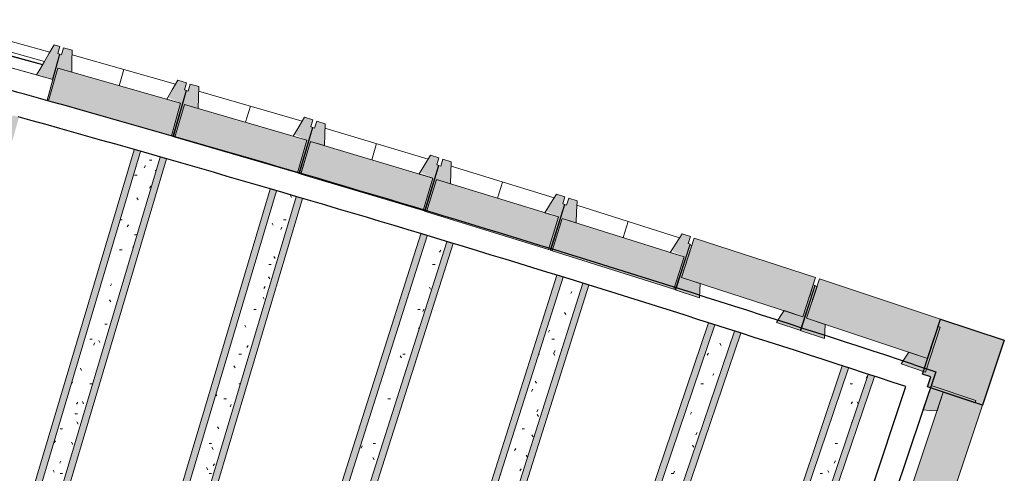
# Model space of a CAD drawing. Header units: centimetres. Extents: x -2631 to 9172, y -3616 to 502.
# Tile 14 of 36: x 1425 to 2097, y -3028 to -2719. Entities that reach past the tile are written whole.
import ezdxf

# ---------------------------------------------------------------- set-up
doc = ezdxf.new("R2010")
doc.units = ezdxf.units.CM
for name, color, linetype, lineweight in [('0-1', 7, 'Continuous', 5), ('MUR', 7, 'Continuous', 25), ('MUR_C', 7, 'Continuous', 25), ('OSSATURE', 7, 'Continuous', 18), ('OSSATURE-2', 7, 'Continuous', 25), ('OSSATURE_C', 7, 'Continuous', 18), ('Z', 7, 'Continuous', 18)]:
    doc.layers.add(name, color=color, linetype=linetype, lineweight=lineweight)
doc.layers.add('HACHURE-1', color=7, linetype='Continuous', lineweight=25, true_color=0x787878)
doc.layers.add('OSSATURE-1', color=7, linetype='Continuous', lineweight=5, true_color=0x787878)
pattern_1 = [(0, (0, 0), (40.64, 10.16), [1.676, -28.804, 1.676, -28.804, -162.56]), (0, (0, 0), (40.64, 10.16), [-60.96, 1.676, -59.284, 1.676, -28.804, -71.12]), (0, (0, 0), (40.64, 10.16), [-152.4, 1.676, -18.644, 1.676, -49.124]), (120, (15.24, 5.08), (-29.118818, 30.115272), [1.676, -28.804, 1.676, -28.804, -162.56]), (120, (15.24, 5.08), (-29.118818, 30.115272), [-60.96, 1.676, -59.284, 1.676, -28.804, -71.12]), (120, (15.24, 5.08), (-29.118818, 30.115272), [-152.4, 1.676, -18.644, 1.676, -49.124]), (240, (20.32, 25.4), (-11.521182, -40.275272), [1.676, -28.804, 1.676, -28.804, -162.56]), (240, (20.32, 25.4), (-11.521182, -40.275272), [-60.96, 1.676, -59.284, 1.676, -28.804, -71.12]), (240, (20.32, 25.4), (-11.521182, -40.275272), [-152.4, 1.676, -18.644, 1.676, -49.124])]

# ---------------------------------------------------------------- blocks, each defined once
blk = doc.blocks.new('B02_ARC_rvt-1-DDDD_AAA_NNNN_CCC_1_50_N0_Isolations pafonds')
at = {"layer": 'MUR_C'}
for p, q in [((2049.8, -2958.37), (1850.01, -3553.2)), ((2034.61, -2953.36), (2049.8, -2958.37)), ((1834.83, -3548.14), (2029.51, -2968.53))]:
    blk.add_line(p, q, dxfattribs=at)
for radius, start, end in [(13605.96, 74.436322, 75.060312), (13605.96, 71.769103, 74.436322), (13589.96, 71.769498, 74.436322)]:
    blk.add_arc((-2221.98, -15876.35), radius, start, end, dxfattribs=at)
blk = doc.blocks.new('20_MUR PREFA_01 - MODULE_01-3123087-DDDD_AAA_NNNN_CCC_1_50_N0_Isolations pafonds')
at = {"layer": 'Z'}
blk.add_line((0, 23.1), (0, 34.62), dxfattribs=at)
blk = doc.blocks.new('20_MUR PREFA_03 - MODULE_03-V14-DDDD_AAA_NNNN_CCC_1_50_N0_Isolations pafonds')
at = {"layer": 'Z'}
for p, q in [((-43.5, 32.17), (-43.5, 25.04)), ((-43.5, 19.17), (-43.5, 32.17)), ((-43.5, 32.17), (38.06, 32.17)), ((-43.5, 25.04), (-43.5, 22.74)), ((36.16, 25.04), (-43.5, 25.04)), ((-43.5, 22.74), (-43.5, 22.35)), ((35.55, 22.74), (-43.5, 22.74)), ((-43.5, 22.35), (-43.5, 14.74)), ((-43.5, 22.35), (35.45, 22.35)), ((45, 14.74), (-45, 14.74)), ((-45, -0.1), (-45, 14.74)), ((-44.63, 14.74), (-43.5, 14.74)), ((-43.5, 14.74), (-43.5, 19.17)), ((-43.5, 14.74), (33.42, 14.74)), ((45, 14.74), (45, -0.1)), ((-45, -0.1), (45, -0.1))]:
    blk.add_line(p, q, dxfattribs=at)
blk = doc.blocks.new('Murs 1 - Murs 1-3189767-DDDD_AAA_NNNN_CCC_1_50_N0_Isolations pafonds')
at = {"layer": 'HACHURE-1'}
blk.add_hatch(color=256, dxfattribs=at).paths.add_polyline_path([(2081.69, -2981.17), (2096.56, -2936.88), (2053.16, -2922.5), (2040.73, -2960.01), (2046.47, -2961.91), (2044.23, -2968.59), (2055.71, -2972.44)])
at = {"layer": 'MUR'}
for p, q in [((2044.3, -2949.24), (2051.48, -2927.55)), ((2044.3, -2949.24), (2048.85, -2935.49)), ((2068.71, -2976.81), (2054.99, -2972.2)), ((2076.65, -2979.48), (2054.99, -2972.2))]:
    blk.add_line(p, q, dxfattribs=at)
at = {"layer": 'MUR_C'}
for p, q in [((2040.73, -2960.01), (2053.16, -2922.5)), ((2053.16, -2922.5), (2096.56, -2936.88)), ((2096.56, -2936.88), (2081.69, -2981.17)), ((2046.47, -2961.91), (2040.73, -2960.01)), ((2044.23, -2968.59), (2046.47, -2961.91)), ((2081.69, -2981.17), (2044.23, -2968.59))]:
    blk.add_line(p, q, dxfattribs=at)
blk = doc.blocks.new('B02_DC_STR_rvt-1-DDDD_AAA_NNNN_CCC_1_50_N0_Isolations pafonds')
at = {"layer": 'OSSATURE'}
h = blk.add_hatch(dxfattribs=at)
h.set_pattern_fill('FP_113', color=256, style=0, pattern_type=2)
h.set_pattern_definition([(68.694, (1946.747, -553.775), (12.8419869, 38.214735), [1.458, -25.051, 1.458, -166.43]), (68.694, (1946.747, -553.775), (12.8419869, 38.214735), [-27.967, -25.051, 1.458, -51.559, -88.362]), (68.694, (1946.747, -553.775), (12.8419869, 38.214735), [-106.035, 1.458, -25.051, 1.458, -60.396]), (68.694, (1946.747, -553.775), (12.8419869, 38.214735), [-134.001, -16.214, 1.458, -42.723]), (163.969, (1951.563, -538.783), (-9.201962, -7.927075), [0.2756, -4.735, 0.2756, -4.735, -26.725]), (163.969, (1951.563, -538.783), (-9.201962, -7.927075), [-10.022, 0.2756, -9.746, 0.2756, -4.735, -11.692]), (163.969, (1951.563, -538.783), (-9.201962, -7.927075), [-25.054, 0.2756, -3.065, 0.2756, -8.076]), (259.538, (1953.169, -524.096), (-3.6402245, -30.2875088), [1.459, -25.063, 1.459, -166.511]), (259.538, (1953.169, -524.096), (-3.6402245, -30.2875088), [-27.98, -25.063, 1.459, -51.584, -88.405]), (259.538, (1953.169, -524.096), (-3.6402245, -30.2875088), [-106.086, 1.459, -25.063, 1.459, -60.425]), (259.538, (1953.169, -524.096), (-3.6402245, -30.2875088), [-134.066, -16.222, 1.459, -42.744])])
h.paths.add_polyline_path([(1258.08, -3371.62), (1424.98, -2784.88), (1420.65, -2783.68), (1253.74, -3370.42), (1255.25, -3370.84)])
h.paths.add_polyline_path([(1429.36, -2769.49), (1429.37, -2769.45), (1429.27, -2769.46)])
h = blk.add_hatch(dxfattribs=at)
h.set_pattern_fill('FP_115', color=256, style=0, pattern_type=2)
h.set_pattern_definition([(68.215, (2063.955, -615.552), (13.2630907, 38.3021637), [1.474, -25.328, 1.474, -168.275]), (68.215, (2063.955, -615.552), (13.2630907, 38.3021637), [-28.277, -25.328, 1.474, -52.131, -89.342]), (68.215, (2063.955, -615.552), (13.2630907, 38.3021637), [-107.21, 1.474, -25.328, 1.474, -61.065]), (68.215, (2063.955, -615.552), (13.2630907, 38.3021637), [-135.487, -16.394, 1.474, -43.197]), (170.265, (2068.928, -600.549), (-9.50305, -8.60604), [0.27754, -4.769, 0.27754, -31.681]), (170.265, (2068.928, -600.549), (-9.50305, -8.60604), [-5.324, -4.769, 0.27754, -9.815, -16.82]), (170.265, (2068.928, -600.549), (-9.50305, -8.60604), [-20.185, 0.27754, -4.769, 0.27754, -11.497]), (170.265, (2068.928, -600.549), (-9.50305, -8.60604), [-25.508, -3.087, 0.27754, -8.133]), (259.065, (2070.586, -586.165), (-3.7596477, -29.697021), [1.442, -24.776, 1.442, -164.604]), (259.065, (2070.586, -586.165), (-3.7596477, -29.697021), [-27.66, -24.776, 1.442, -50.993, -87.392]), (259.065, (2070.586, -586.165), (-3.7596477, -29.697021), [-104.871, 1.442, -24.776, 1.442, -59.733]), (259.065, (2070.586, -586.165), (-3.7596477, -29.697021), [-132.531, -16.037, 1.442, -42.254])])
h.paths.add_polyline_path([(1351.16, -3398.13), (1525.55, -2813.39), (1521.22, -2812.16), (1346.83, -3396.89)])
h.paths.add_polyline_path([(1529.78, -2797.96), (1529.76, -2797.85), (1528.81, -2797.62), (1528.82, -2797.69), (1529.76, -2797.95)])
h = blk.add_hatch(dxfattribs=at)
h.set_pattern_fill('FP_114', color=256, style=0, pattern_type=2)
h.set_pattern_definition([(68.215, (2140.164, -638.281), (13.2630907, 38.3021637), [1.474, -25.328, 1.474, -168.275]), (68.215, (2140.164, -638.281), (13.2630907, 38.3021637), [-28.277, -25.328, 1.474, -52.131, -89.342]), (68.215, (2140.164, -638.281), (13.2630907, 38.3021637), [-107.21, 1.474, -25.328, 1.474, -61.065]), (68.215, (2140.164, -638.281), (13.2630907, 38.3021637), [-135.487, -16.394, 1.474, -43.197]), (170.265, (2145.137, -623.278), (-9.50305, -8.60604), [0.27754, -4.769, 0.27754, -31.681]), (170.265, (2145.137, -623.278), (-9.50305, -8.60604), [-5.324, -4.769, 0.27754, -9.815, -16.82]), (170.265, (2145.137, -623.278), (-9.50305, -8.60604), [-20.185, 0.27754, -4.769, 0.27754, -11.497]), (170.265, (2145.137, -623.278), (-9.50305, -8.60604), [-25.508, -3.087, 0.27754, -8.133]), (259.065, (2146.795, -608.893), (-3.7596477, -29.697021), [1.442, -24.776, 1.442, -164.604]), (259.065, (2146.795, -608.893), (-3.7596477, -29.697021), [-27.66, -24.776, 1.442, -50.993, -87.392]), (259.065, (2146.795, -608.893), (-3.7596477, -29.697021), [-104.871, 1.442, -24.776, 1.442, -59.733]), (259.065, (2146.795, -608.893), (-3.7596477, -29.697021), [-132.531, -16.037, 1.442, -42.254])])
h.paths.add_polyline_path([(1333.37, -3393.04), (1507.75, -2808.34), (1503.42, -2807.12), (1329.05, -3391.8)])
h = blk.add_hatch(dxfattribs=at)
h.set_pattern_fill('FP_46', color=256, style=0, pattern_type=2)
h.set_pattern_definition(pattern_1)
h.paths.add_polyline_path([(1346.83, -3396.89), (1521.22, -2812.16), (1507.75, -2808.34), (1333.37, -3393.04), (1336.03, -3393.8)])
h = blk.add_hatch(dxfattribs=at)
h.set_pattern_fill('FP_116', color=256, style=0, pattern_type=2)
h.set_pattern_definition([(68.195, (2230.979, -666.66), (13.2798029, 38.3058878), [1.475, -25.339, 1.475, -25.339, -143.009]), (68.195, (2230.979, -666.66), (13.2798029, 38.3058878), [-53.628, 1.475, -52.154, 1.475, -25.339, -62.567]), (68.195, (2230.979, -666.66), (13.2798029, 38.3058878), [-134.071, 1.475, -16.401, 1.475, -43.216]), (170.517, (2235.959, -651.656), (-9.515406, -8.633267), [0.2777, -4.771, 0.2777, -4.771, -26.929]), (170.517, (2235.959, -651.656), (-9.515406, -8.633267), [-10.098, 0.2777, -9.821, 0.2777, -4.771, -11.781]), (170.517, (2235.959, -651.656), (-9.515406, -8.633267), [-25.246, 0.2777, -3.088, 0.2777, -8.138]), (259.045, (2237.619, -637.284), (-3.764471, -29.6723342), [1.441, -24.764, 1.441, -164.525]), (259.045, (2237.619, -637.284), (-3.764471, -29.6723342), [-27.646, -24.764, 1.441, -50.969, -87.351]), (259.045, (2237.619, -637.284), (-3.764471, -29.6723342), [-104.821, 1.441, -24.764, 1.441, -59.704]), (259.045, (2237.619, -637.284), (-3.764471, -29.6723342), [-132.467, -16.029, 1.441, -42.234])])
h.paths.add_polyline_path([(1425.8, -3419.92), (1600.52, -2835.2), (1596.21, -2833.93), (1421.48, -3418.64)])
h = blk.add_hatch(dxfattribs=at)
h.set_pattern_fill('FP_8', color=256, style=0, pattern_type=2)
h.set_pattern_definition(pattern_1)
h.paths.add_polyline_path([(1439.22, -3423.9), (1613.96, -2839.14), (1600.52, -2835.2), (1425.8, -3419.92), (1429.27, -3420.95)])
h = blk.add_hatch(dxfattribs=at)
h.set_pattern_fill('FP_117', color=256, style=0, pattern_type=2)
h.set_pattern_definition([(68.195, (2154.782, -643.89), (13.2798029, 38.3058878), [1.475, -25.339, 1.475, -25.339, -143.009]), (68.195, (2154.782, -643.89), (13.2798029, 38.3058878), [-53.628, 1.475, -52.154, 1.475, -25.339, -62.567]), (68.195, (2154.782, -643.89), (13.2798029, 38.3058878), [-134.071, 1.475, -16.401, 1.475, -43.216]), (170.517, (2159.762, -628.887), (-9.515406, -8.633267), [0.2777, -4.771, 0.2777, -4.771, -26.929]), (170.517, (2159.762, -628.887), (-9.515406, -8.633267), [-10.098, 0.2777, -9.821, 0.2777, -4.771, -11.781]), (170.517, (2159.762, -628.887), (-9.515406, -8.633267), [-25.246, 0.2777, -3.088, 0.2777, -8.138]), (259.045, (2161.422, -614.515), (-3.764471, -29.6723342), [1.441, -24.764, 1.441, -164.525]), (259.045, (2161.422, -614.515), (-3.764471, -29.6723342), [-27.646, -24.764, 1.441, -50.969, -87.351]), (259.045, (2161.422, -614.515), (-3.764471, -29.6723342), [-104.821, 1.441, -24.764, 1.441, -59.704]), (259.045, (2161.422, -614.515), (-3.764471, -29.6723342), [-132.467, -16.029, 1.441, -42.234])])
h.paths.add_polyline_path([(1443.53, -3425.18), (1618.27, -2840.41), (1613.96, -2839.14), (1439.22, -3423.9)])
h = blk.add_hatch(dxfattribs=at)
h.set_pattern_fill('FP_118', color=256, style=0, pattern_type=2)
h.set_pattern_definition([(67.495, (2354.815, -749.26), (13.8699508, 38.370114), [1.495, -25.682, 1.495, -25.682, -144.942]), (67.495, (2354.815, -749.26), (13.8699508, 38.370114), [-54.353, 1.495, -52.858, 1.495, -25.682, -63.412]), (67.495, (2354.815, -749.26), (13.8699508, 38.370114), [-135.883, 1.495, -16.623, 1.495, -43.8]), (178.217, (2360.016, -734.259), (-9.937755, -9.479384), [0.2862, -4.917, 0.2862, -4.917, -27.753]), (178.217, (2360.016, -734.259), (-9.937755, -9.479384), [-10.407, 0.2862, -10.121, 0.2862, -4.917, -12.142]), (178.217, (2360.016, -734.259), (-9.937755, -9.479384), [-26.018, 0.2862, -3.183, 0.2862, -8.387]), (258.369, (2361.75, -720.286), (-3.9324882, -28.8914269), [1.419, -24.38, 1.419, -161.972]), (258.369, (2361.75, -720.286), (-3.9324882, -28.8914269), [-27.217, -24.38, 1.419, -50.178, -85.995]), (258.369, (2361.75, -720.286), (-3.9324882, -28.8914269), [-103.194, 1.419, -24.38, 1.419, -58.778]), (258.369, (2361.75, -720.286), (-3.9324882, -28.8914269), [-130.412, -15.78, 1.419, -41.579])])
h.paths.add_polyline_path([(1518.09, -3447.5), (1703.2, -2865.71), (1698.89, -2864.4), (1513.78, -3446.18)])
h = blk.add_hatch(dxfattribs=at)
h.set_pattern_fill('FP_3', color=256, style=0, pattern_type=2)
h.set_pattern_definition(pattern_1)
h.paths.add_polyline_path([(1531.47, -3451.61), (1716.6, -2869.78), (1703.2, -2865.71), (1518.09, -3447.5)])
h = blk.add_hatch(dxfattribs=at)
h.set_pattern_fill('FP_119', color=256, style=0, pattern_type=2)
h.set_pattern_definition([(67.495, (2279.033, -725.147), (13.8699508, 38.370114), [1.495, -25.682, 1.495, -170.624]), (67.495, (2279.033, -725.147), (13.8699508, 38.370114), [-28.671, -25.682, 1.495, -52.858, -90.589]), (67.495, (2279.033, -725.147), (13.8699508, 38.370114), [-108.706, 1.495, -25.682, 1.495, -61.917]), (67.495, (2279.033, -725.147), (13.8699508, 38.370114), [-137.378, -16.623, 1.495, -43.8]), (178.217, (2284.234, -710.146), (-9.937755, -9.479384), [0.2862, -4.917, 0.2862, -4.917, -27.753]), (178.217, (2284.234, -710.146), (-9.937755, -9.479384), [-10.407, 0.2862, -10.121, 0.2862, -4.917, -12.142]), (178.217, (2284.234, -710.146), (-9.937755, -9.479384), [-26.018, 0.2862, -3.183, 0.2862, -8.387]), (258.369, (2285.968, -696.174), (-3.9324882, -28.8914269), [1.419, -24.38, 1.419, -161.972]), (258.369, (2285.968, -696.174), (-3.9324882, -28.8914269), [-27.217, -24.38, 1.419, -50.178, -85.995]), (258.369, (2285.968, -696.174), (-3.9324882, -28.8914269), [-103.194, 1.419, -24.38, 1.419, -58.778]), (258.369, (2285.968, -696.174), (-3.9324882, -28.8914269), [-130.412, -15.78, 1.419, -41.579])])
h.paths.add_polyline_path([(1535.77, -3452.93), (1720.9, -2871.09), (1716.6, -2869.78), (1531.47, -3451.61)])
h = blk.add_hatch(dxfattribs=at)
h.set_pattern_fill('FP_120', color=256, style=0, pattern_type=2)
h.set_pattern_definition([(67.524, (2443.641, -775.59), (13.8457811, 38.3682711), [1.494, -25.669, 1.494, -25.669, -144.868]), (67.524, (2443.641, -775.59), (13.8457811, 38.3682711), [-54.326, 1.494, -52.832, 1.494, -25.669, -63.38]), (67.524, (2443.641, -775.59), (13.8457811, 38.3682711), [-135.814, 1.494, -16.615, 1.494, -43.777]), (177.929, (2448.833, -760.588), (-9.920862, -9.44665), [0.28575, -4.91, 0.28575, -32.619]), (177.929, (2448.833, -760.588), (-9.920862, -9.44665), [-5.481, -4.91, 0.28575, -10.105, -17.318]), (177.929, (2448.833, -760.588), (-9.920862, -9.44665), [-20.782, 0.28575, -4.91, 0.28575, -11.837]), (177.929, (2448.833, -760.588), (-9.920862, -9.44665), [-26.263, -3.178, 0.28575, -8.373]), (258.397, (2450.564, -746.6), (-3.925181, -28.9215514), [1.42, -24.395, 1.42, -24.395, -137.678]), (258.397, (2450.564, -746.6), (-3.925181, -28.9215514), [-51.629, 1.42, -50.21, 1.42, -24.395, -60.234]), (258.397, (2450.564, -746.6), (-3.925181, -28.9215514), [-129.074, 1.42, -15.79, 1.42, -41.605])])
h.paths.add_polyline_path([(1611.04, -3476.03), (1795.8, -2893.91), (1791.51, -2892.57), (1606.74, -3474.71)])
h = blk.add_hatch(dxfattribs=at)
h.set_pattern_fill('FP_46', color=256, style=0, pattern_type=2)
h.set_pattern_definition(pattern_1)
h.paths.add_polyline_path([(1624.39, -3480.25), (1809.16, -2898.11), (1795.8, -2893.91), (1611.04, -3476.03), (1611.77, -3476.25), (1619.18, -3478.6)])
h = blk.add_hatch(dxfattribs=at)
h.set_pattern_fill('FP_121', color=256, style=0, pattern_type=2)
h.set_pattern_definition([(67.524, (2367.842, -751.531), (13.8457811, 38.3682711), [1.494, -25.669, 1.494, -25.669, -144.868]), (67.524, (2367.842, -751.531), (13.8457811, 38.3682711), [-54.326, 1.494, -52.832, 1.494, -25.669, -63.38]), (67.524, (2367.842, -751.531), (13.8457811, 38.3682711), [-135.814, 1.494, -16.615, 1.494, -43.777]), (177.929, (2373.034, -736.53), (-9.920862, -9.44665), [0.28575, -4.91, 0.28575, -4.91, -27.71]), (177.929, (2373.034, -736.53), (-9.920862, -9.44665), [-10.391, 0.28575, -10.105, 0.28575, -4.91, -12.123]), (177.929, (2373.034, -736.53), (-9.920862, -9.44665), [-25.978, 0.28575, -3.178, 0.28575, -8.373]), (258.397, (2374.764, -722.542), (-3.925181, -28.9215514), [1.42, -24.395, 1.42, -24.395, -137.678]), (258.397, (2374.764, -722.542), (-3.925181, -28.9215514), [-51.629, 1.42, -50.21, 1.42, -24.395, -60.234]), (258.397, (2374.764, -722.542), (-3.925181, -28.9215514), [-129.074, 1.42, -15.79, 1.42, -41.605])])
h.paths.add_polyline_path([(1628.68, -3481.61), (1813.45, -2899.46), (1809.16, -2898.11), (1624.39, -3480.25)])
h = blk.add_hatch(dxfattribs=at)
h.set_pattern_fill('FP_122', color=256, style=0, pattern_type=2)
h.set_pattern_definition([(66.679, (2568.279, -873.055), (14.5291417, 38.3753906), [1.514, -26.012, 1.514, -26.012, -146.806]), (66.679, (2568.279, -873.055), (14.5291417, 38.3753906), [-55.052, 1.514, -53.538, 1.514, -26.012, -64.228]), (66.679, (2568.279, -873.055), (14.5291417, 38.3753906), [-137.631, 1.514, -16.837, 1.514, -44.363]), (185.249, (2573.727, -858.081), (-10.410315, -10.300575), [0.30093, -5.17, 0.30093, -34.351]), (185.249, (2573.727, -858.081), (-10.410315, -10.300575), [-5.772, -5.17, 0.30093, -10.642, -18.238]), (185.249, (2573.727, -858.081), (-10.410315, -10.300575), [-21.886, 0.30093, -5.17, 0.30093, -12.466]), (185.249, (2573.727, -858.081), (-10.410315, -10.300575), [-27.658, -3.347, 0.30093, -8.818]), (257.598, (2575.543, -844.524), (-4.1186674, -28.0745622), [1.395, -23.974, 1.395, -159.274]), (257.598, (2575.543, -844.524), (-4.1186674, -28.0745622), [-26.764, -23.974, 1.395, -49.343, -84.563]), (257.598, (2575.543, -844.524), (-4.1186674, -28.0745622), [-101.476, 1.395, -23.974, 1.395, -57.799]), (257.598, (2575.543, -844.524), (-4.1186674, -28.0745622), [-128.24, -15.517, 1.395, -40.886])])
h.paths.add_polyline_path([(1702.59, -3505.06), (1899.29, -2926.41), (1895, -2925.06), (1698.3, -3503.7)])
h = blk.add_hatch(dxfattribs=at)
h.set_pattern_fill('FP_46', color=256, style=0, pattern_type=2)
h.set_pattern_definition(pattern_1)
h.paths.add_polyline_path([(1715.94, -3509.29), (1912.64, -2930.63), (1909.17, -2929.51), (1899.29, -2926.41), (1702.59, -3505.06), (1714.02, -3508.68)])
h = blk.add_hatch(dxfattribs=at)
h.set_pattern_fill('FP_123', color=256, style=0, pattern_type=2)
h.set_pattern_definition([(66.679, (2492.984, -847.46), (14.5291417, 38.3753906), [1.514, -26.012, 1.514, -26.012, -146.806]), (66.679, (2492.984, -847.46), (14.5291417, 38.3753906), [-55.052, 1.514, -53.538, 1.514, -26.012, -64.228]), (66.679, (2492.984, -847.46), (14.5291417, 38.3753906), [-137.631, 1.514, -16.837, 1.514, -44.363]), (185.249, (2498.433, -832.485), (-10.410315, -10.300575), [0.30093, -5.17, 0.30093, -34.351]), (185.249, (2498.433, -832.485), (-10.410315, -10.300575), [-5.772, -5.17, 0.30093, -10.642, -18.238]), (185.249, (2498.433, -832.485), (-10.410315, -10.300575), [-21.886, 0.30093, -5.17, 0.30093, -12.466]), (185.249, (2498.433, -832.485), (-10.410315, -10.300575), [-27.658, -3.347, 0.30093, -8.818]), (257.598, (2500.249, -818.928), (-4.1186674, -28.0745622), [1.395, -23.974, 1.395, -159.274]), (257.598, (2500.249, -818.928), (-4.1186674, -28.0745622), [-26.764, -23.974, 1.395, -49.343, -84.563]), (257.598, (2500.249, -818.928), (-4.1186674, -28.0745622), [-101.476, 1.395, -23.974, 1.395, -57.799]), (257.598, (2500.249, -818.928), (-4.1186674, -28.0745622), [-128.24, -15.517, 1.395, -40.886])])
h.paths.add_polyline_path([(1720.23, -3510.65), (1916.92, -2932.02), (1912.64, -2930.63), (1715.94, -3509.29), (1718.57, -3510.12)])
h = blk.add_hatch(dxfattribs=at)
h.set_pattern_fill('FP_124', color=256, style=0, pattern_type=2)
h.set_pattern_definition([(66.745, (2654.792, -897.89), (14.477296, 38.3768775), [1.513, -25.988, 1.513, -25.988, -146.669]), (66.745, (2654.792, -897.89), (14.477296, 38.3768775), [-55.001, 1.513, -53.488, 1.513, -25.988, -64.168]), (66.745, (2654.792, -897.89), (14.477296, 38.3768775), [-137.502, 1.513, -16.821, 1.513, -44.322]), (184.751, (2660.221, -882.912), (-10.37356, -10.239378), [0.29962, -5.148, 0.29962, -34.202]), (184.751, (2660.221, -882.912), (-10.37356, -10.239378), [-5.747, -5.148, 0.29962, -10.596, -18.159]), (184.751, (2660.221, -882.912), (-10.37356, -10.239378), [-21.791, 0.29962, -5.148, 0.29962, -12.412]), (184.751, (2660.221, -882.912), (-10.37356, -10.239378), [-27.538, -3.332, 0.29962, -8.78]), (257.659, (2662.031, -869.323), (-4.10453, -28.1369036), [1.397, -24.005, 1.397, -159.482]), (257.659, (2662.031, -869.323), (-4.10453, -28.1369036), [-26.799, -24.005, 1.397, -49.407, -84.673]), (257.659, (2662.031, -869.323), (-4.10453, -28.1369036), [-101.608, 1.397, -24.005, 1.397, -57.874]), (257.659, (2662.031, -869.323), (-4.10453, -28.1369036), [-128.407, -15.537, 1.397, -40.939])])
h.paths.add_polyline_path([(1794.55, -3534.95), (1990.41, -2955.85), (1986.13, -2954.46), (1790.27, -3533.55)])
h = blk.add_hatch(dxfattribs=at)
h.set_pattern_fill('FP_8', color=256, style=0, pattern_type=2)
h.set_pattern_definition(pattern_1)
h.paths.add_polyline_path([(1807.85, -3539.31), (2003.73, -2960.17), (1990.41, -2955.85), (1794.55, -3534.95), (1806.43, -3538.84)])
h = blk.add_hatch(dxfattribs=at)
h.set_pattern_fill('FP_125', color=256, style=0, pattern_type=2)
h.set_pattern_definition([(66.745, (2579.458, -872.411), (14.477296, 38.3768775), [1.513, -25.988, 1.513, -172.657]), (66.745, (2579.458, -872.411), (14.477296, 38.3768775), [-29.013, -25.988, 1.513, -53.488, -91.668]), (66.745, (2579.458, -872.411), (14.477296, 38.3768775), [-110.002, 1.513, -25.988, 1.513, -62.655]), (66.745, (2579.458, -872.411), (14.477296, 38.3768775), [-139.015, -16.821, 1.513, -44.322]), (184.751, (2584.887, -857.433), (-10.37356, -10.239378), [0.29962, -5.148, 0.29962, -34.202]), (184.751, (2584.887, -857.433), (-10.37356, -10.239378), [-5.747, -5.148, 0.29962, -10.596, -18.159]), (184.751, (2584.887, -857.433), (-10.37356, -10.239378), [-21.791, 0.29962, -5.148, 0.29962, -12.412]), (184.751, (2584.887, -857.433), (-10.37356, -10.239378), [-27.538, -3.332, 0.29962, -8.78]), (257.659, (2586.697, -843.844), (-4.10453, -28.1369036), [1.397, -24.005, 1.397, -159.482]), (257.659, (2586.697, -843.844), (-4.10453, -28.1369036), [-26.799, -24.005, 1.397, -49.407, -84.673]), (257.659, (2586.697, -843.844), (-4.10453, -28.1369036), [-101.608, 1.397, -24.005, 1.397, -57.874]), (257.659, (2586.697, -843.844), (-4.10453, -28.1369036), [-128.407, -15.537, 1.397, -40.939])])
h.paths.add_polyline_path([(1812.13, -3540.71), (2008.01, -2961.55), (2003.73, -2960.17), (1807.85, -3539.31), (1810.46, -3540.16)])
at = {"layer": 'OSSATURE-1'}
for points in [[(1448.09, -2759.21), (1452.83, -2742.03), (1451.38, -2741.63), (1452.71, -2736.81), (1448.85, -2735.75), (1436.93, -2756.14), (1444.18, -2758.14)], [(1445.12, -2773.87), (1451.41, -2751.65), (1460.89, -2754.33), (1461.13, -2739.36), (1455.35, -2737.73), (1453.99, -2742.54), (1452.55, -2742.13), (1447.74, -2759.12), (1448.09, -2759.21), (1444.15, -2773.52), (1443.69, -2773.39), (1443.67, -2773.46), (1445.11, -2773.87)], [(1528.81, -2797.62), (1535.12, -2775.36), (1451.41, -2751.65), (1445.11, -2773.9), (1486.22, -2785.55)], [(1530.26, -2797.99), (1539.14, -2766.66), (1537.7, -2766.25), (1539.06, -2761.44), (1533.29, -2759.81), (1526.35, -2771.47), (1535.12, -2775.36), (1528.82, -2797.58), (1528.94, -2797.62)], [(1531.2, -2798.44), (1537.65, -2776.27), (1547.11, -2779.02), (1547.46, -2764.05), (1541.7, -2762.38), (1540.3, -2767.18), (1538.86, -2766.76), (1529.76, -2798.02), (1531.19, -2798.44)], [(1614.72, -2822.8), (1621.18, -2800.59), (1537.65, -2776.27), (1531.19, -2798.48), (1600.12, -2818.55)], [(1616.17, -2823.19), (1625.23, -2791.91), (1623.83, -2791.5), (1625.23, -2786.7), (1619.47, -2785.02), (1612.45, -2796.64), (1621.18, -2800.59), (1614.73, -2822.77), (1614.84, -2822.8)], [(1617.1, -2823.64), (1623.72, -2801.52), (1633.15, -2804.34), (1633.61, -2789.38), (1627.86, -2787.66), (1626.43, -2792.45), (1624.99, -2792.02), (1615.66, -2823.21), (1617.09, -2823.64)], [(1700.44, -2848.61), (1707.07, -2826.45), (1623.72, -2801.52), (1617.09, -2823.68), (1660.82, -2836.76)], [(1701.88, -2849.01), (1711.21, -2817.81), (1709.78, -2817.38), (1711.21, -2812.59), (1705.46, -2810.87), (1698.36, -2822.44), (1707.07, -2826.45), (1700.45, -2848.58), (1700.56, -2848.61)], [(1702.81, -2849.47), (1709.59, -2827.39), (1719.01, -2830.29), (1719.57, -2815.33), (1713.84, -2813.57), (1712.37, -2818.35), (1710.94, -2817.91), (1701.38, -2849.03), (1702.8, -2849.47)], [(1785.96, -2875.05), (1792.76, -2852.94), (1709.59, -2827.39), (1702.8, -2849.51), (1780.17, -2873.27)], [(1787.41, -2875.46), (1796.97, -2844.33), (1795.54, -2843.89), (1797, -2839.11), (1791.27, -2837.35), (1784.08, -2848.86), (1792.76, -2852.94), (1785.97, -2875.02), (1786.08, -2875.05)], [(1788.33, -2875.93), (1795.27, -2853.9), (1804.67, -2856.86), (1805.34, -2841.91), (1799.62, -2840.1), (1798.12, -2844.87), (1796.69, -2844.42), (1786.9, -2875.48), (1788.32, -2875.93)], [(1871.3, -2902.12), (1878.25, -2880.05), (1795.27, -2853.9), (1788.32, -2875.96), (1827.92, -2888.44)], [(1872.74, -2902.53), (1882.53, -2871.48), (1881.1, -2871.03), (1882.6, -2866.26), (1876.88, -2864.45), (1869.6, -2875.91), (1878.25, -2880.05), (1871.31, -2902.08), (1871.41, -2902.12)], [(1888.88, -2907.93), (1889.36, -2898.3), (1876.52, -2894.15), (1883.54, -2872.44), (1882.11, -2871.98), (1872.23, -2902.55), (1884.87, -2906.63)], [(1959.3, -2920.91), (1967.97, -2894.1), (1885.18, -2867.35), (1876.52, -2894.15), (1958.99, -2920.8)], [(1957.87, -2930.23), (1967.75, -2899.66), (1966.32, -2899.2), (1959.3, -2920.91), (1946.47, -2916.76), (1941.21, -2924.85), (1943.84, -2925.7)], [(2044.3, -2949.24), (2053.16, -2922.5), (1970.57, -2895.14), (1961.71, -2921.87), (2043.64, -2949.02)], [(1973.97, -2935.75), (1974.52, -2926.11), (1961.71, -2921.87), (1968.89, -2900.22), (1967.46, -2899.75), (1957.36, -2930.24), (1967.46, -2933.59)], [(2042.79, -2958.55), (2052.9, -2928.05), (2051.47, -2927.58), (2044.3, -2949.24), (2031.49, -2944.99), (2026.18, -2953.05), (2028.83, -2953.93)], [(2053.99, -3063.64), (2081.69, -2981.17), (2054.99, -2972.2), (2027.29, -3054.67), (2048.91, -3061.94)], [(2050.69, -2984.99), (2054.99, -2972.2), (2076.61, -2979.46), (2077.09, -2978.04), (2046.63, -2967.81), (2041.06, -2984.4), (2046.63, -2984.74)]]:
    blk.add_hatch(color=256, dxfattribs=at).paths.add_polyline_path(points)
at = {"layer": 'OSSATURE'}
for p, q in [((1531.73, -2762.43), (1461.08, -2742.41)), ((1451.41, -2751.65), (1451.31, -2751.99)), ((1617.89, -2787.63), (1547.39, -2767.1)), ((1535.02, -2775.71), (1535.12, -2775.36)), ((1537.65, -2776.27), (1537.55, -2776.61)), ((1528.79, -2797.68), (1528.81, -2797.62)), ((1703.87, -2813.47), (1633.52, -2792.42)), ((1621.08, -2800.94), (1621.18, -2800.59)), ((1623.72, -2801.52), (1623.61, -2801.86)), ((1329.05, -3391.8), (1503.42, -2807.12)), ((1507.75, -2808.34), (1333.37, -3393.04)), ((1521.22, -2812.16), (1346.83, -3396.89)), ((1525.55, -2813.39), (1351.16, -3398.13)), ((1789.65, -2839.93), (1719.46, -2818.37)), ((1706.96, -2826.8), (1707.07, -2826.45)), ((1709.59, -2827.39), (1709.49, -2827.74)), ((1421.48, -3418.64), (1596.21, -2833.93)), ((1600.52, -2835.2), (1425.8, -3419.92)), ((1613.96, -2839.14), (1439.22, -3423.9)), ((1618.27, -2840.41), (1443.53, -3425.18)), ((1875.24, -2867.03), (1805.21, -2844.95)), ((1792.65, -2853.28), (1792.76, -2852.94)), ((1795.27, -2853.9), (1795.17, -2854.24)), ((1513.78, -3446.18), (1698.89, -2864.4)), ((1703.2, -2865.71), (1518.09, -3447.5)), ((1716.6, -2869.78), (1531.47, -3451.61)), ((1720.9, -2871.09), (1535.77, -3452.93)), ((1883.55, -2872.4), (1881.36, -2879.19)), ((1881.36, -2879.19), (1880.65, -2881.37)), ((1878.14, -2880.4), (1878.25, -2880.05)), ((1606.74, -3474.71), (1791.51, -2892.57)), ((1795.8, -2893.91), (1611.04, -3476.03)), ((1809.16, -2898.11), (1624.39, -3480.25)), ((1964.14, -2905.95), (1966.33, -2899.16)), ((1813.45, -2899.46), (1628.68, -3481.61)), ((1963.43, -2908.13), (1964.14, -2905.95)), ((1968.9, -2900.18), (1966.66, -2906.95)), ((1966.66, -2906.95), (1965.93, -2909.13)), ((1698.3, -3503.7), (1895, -2925.06)), ((1899.29, -2926.41), (1702.59, -3505.06)), ((1912.64, -2930.63), (1715.94, -3509.29)), ((1916.92, -2932.02), (1720.23, -3510.65)), ((2049.24, -2934.31), (2051.48, -2927.55)), ((2048.52, -2936.49), (2049.24, -2934.31)), ((1790.27, -3533.55), (1986.13, -2954.46)), ((1990.41, -2955.85), (1794.55, -3534.95)), ((2003.73, -2960.17), (1807.85, -3539.31)), ((2008.01, -2961.55), (1812.13, -3540.71)), ((2069.89, -2977.2), (2067.71, -2976.47)), ((2076.65, -2979.48), (2069.89, -2977.2))]:
    blk.add_line(p, q, dxfattribs=at)
at = {"layer": 'OSSATURE_C'}
for p, q in [((1448.85, -2735.75), (1452.71, -2736.81)), ((1452.71, -2736.81), (1451.38, -2741.63)), ((1453.99, -2742.54), (1455.35, -2737.73)), ((1455.35, -2737.73), (1461.13, -2739.36)), ((1452.83, -2742.03), (1444.18, -2773.42)), ((1447.74, -2759.12), (1452.55, -2742.13)), ((1451.38, -2741.63), (1452.83, -2742.03)), ((1452.55, -2742.13), (1453.99, -2742.54)), ((1445.11, -2773.9), (1451.41, -2751.65)), ((1451.41, -2751.65), (1445.12, -2773.87)), ((1451.41, -2751.65), (1535.12, -2775.36)), ((1460.89, -2754.33), (1451.41, -2751.65)), ((1533.29, -2759.81), (1539.06, -2761.44)), ((1539.06, -2761.44), (1537.7, -2766.25)), ((1540.3, -2767.18), (1541.7, -2762.38)), ((1541.7, -2762.38), (1547.46, -2764.05)), ((1529.76, -2798.02), (1538.86, -2766.76)), ((1539.14, -2766.66), (1530.26, -2797.99)), ((1537.7, -2766.25), (1539.14, -2766.66)), ((1538.86, -2766.76), (1540.3, -2767.18)), ((1443.67, -2773.46), (1443.69, -2773.39)), ((1445.12, -2773.87), (1443.67, -2773.46)), ((1528.81, -2797.62), (1445.11, -2773.9)), ((1535.12, -2775.36), (1525.64, -2772.67)), ((1535.12, -2775.36), (1528.81, -2797.62)), ((1528.82, -2797.58), (1535.12, -2775.36)), ((1531.19, -2798.48), (1537.65, -2776.27)), ((1537.65, -2776.27), (1531.2, -2798.44)), ((1537.65, -2776.27), (1621.18, -2800.59)), ((1547.11, -2779.02), (1537.65, -2776.27)), ((1619.47, -2785.02), (1625.23, -2786.7)), ((1625.27, -2791.92), (1616.17, -2823.19)), ((1625.23, -2786.7), (1623.83, -2791.5)), ((1623.83, -2791.5), (1625.27, -2791.92)), ((1626.43, -2792.45), (1627.86, -2787.66)), ((1627.86, -2787.66), (1633.61, -2789.38)), ((1530.26, -2797.99), (1528.82, -2797.58)), ((1531.2, -2798.44), (1529.76, -2798.02)), ((1614.72, -2822.8), (1531.19, -2798.48)), ((1621.18, -2800.59), (1611.73, -2797.84)), ((1615.66, -2823.21), (1624.99, -2792.02)), ((1624.99, -2792.02), (1626.43, -2792.45)), ((1621.18, -2800.59), (1614.72, -2822.8)), ((1614.73, -2822.77), (1621.18, -2800.59)), ((1617.09, -2823.68), (1623.72, -2801.52)), ((1623.72, -2801.52), (1617.1, -2823.64)), ((1623.72, -2801.52), (1707.07, -2826.45)), ((1633.15, -2804.34), (1623.72, -2801.52)), ((1705.46, -2810.87), (1711.21, -2812.59)), ((1701.38, -2849.03), (1710.94, -2817.91)), ((1711.22, -2817.81), (1701.88, -2849.01)), ((1711.21, -2812.59), (1709.78, -2817.38)), ((1709.78, -2817.38), (1711.22, -2817.81)), ((1710.94, -2817.91), (1712.37, -2818.35)), ((1712.37, -2818.35), (1713.84, -2813.57)), ((1713.84, -2813.57), (1719.57, -2815.33)), ((1616.17, -2823.19), (1614.73, -2822.77)), ((1617.1, -2823.64), (1615.66, -2823.21)), ((1700.44, -2848.61), (1617.09, -2823.68)), ((1707.07, -2826.45), (1697.63, -2823.63)), ((1707.07, -2826.45), (1700.44, -2848.61)), ((1700.45, -2848.58), (1707.07, -2826.45)), ((1702.8, -2849.51), (1709.59, -2827.39)), ((1709.59, -2827.39), (1702.81, -2849.47)), ((1709.59, -2827.39), (1792.76, -2852.94)), ((1719.01, -2830.29), (1709.59, -2827.39)), ((1791.27, -2837.35), (1797, -2839.11)), ((1786.9, -2875.48), (1796.69, -2844.42)), ((1796.97, -2844.33), (1787.41, -2875.46)), ((1797, -2839.11), (1795.54, -2843.89)), ((1795.54, -2843.89), (1796.97, -2844.33)), ((1796.69, -2844.42), (1798.12, -2844.87)), ((1798.12, -2844.87), (1799.62, -2840.1)), ((1799.62, -2840.1), (1805.34, -2841.91)), ((1701.88, -2849.01), (1700.45, -2848.58)), ((1702.81, -2849.47), (1701.38, -2849.03)), ((1785.96, -2875.05), (1702.8, -2849.51)), ((1792.76, -2852.94), (1783.34, -2850.05)), ((1792.76, -2852.94), (1785.96, -2875.05)), ((1785.97, -2875.02), (1792.76, -2852.94)), ((1788.32, -2875.96), (1795.27, -2853.9)), ((1795.27, -2853.9), (1788.33, -2875.93)), ((1795.27, -2853.9), (1878.25, -2880.05)), ((1804.67, -2856.86), (1795.27, -2853.9)), ((1876.88, -2864.45), (1882.6, -2866.26)), ((1872.23, -2902.55), (1882.11, -2871.98)), ((1882.53, -2871.48), (1872.74, -2902.53)), ((1876.52, -2894.15), (1885.18, -2867.35)), ((1883.54, -2872.44), (1876.52, -2894.15)), ((1882.6, -2866.26), (1881.1, -2871.03)), ((1881.1, -2871.03), (1882.53, -2871.48)), ((1882.11, -2871.98), (1883.54, -2872.44)), ((1885.18, -2867.35), (1967.97, -2894.1)), ((1787.41, -2875.46), (1785.97, -2875.02)), ((1788.33, -2875.93), (1786.9, -2875.48)), ((1871.3, -2902.12), (1788.32, -2875.96)), ((1878.25, -2880.05), (1868.85, -2877.09)), ((1878.25, -2880.05), (1871.3, -2902.12)), ((1871.31, -2902.08), (1878.25, -2880.05)), ((1876.52, -2894.15), (1889.36, -2898.3)), ((1959.3, -2920.91), (1876.52, -2894.15)), ((1967.97, -2894.1), (1959.3, -2920.91)), ((1959.3, -2920.91), (1966.32, -2899.2)), ((1961.71, -2921.87), (1970.57, -2895.14)), ((1966.32, -2899.2), (1967.75, -2899.66)), ((1970.57, -2895.14), (2053.16, -2922.5)), ((1872.74, -2902.53), (1871.31, -2902.08)), ((1888.88, -2907.93), (1872.23, -2902.55)), ((1957.36, -2930.24), (1967.46, -2899.75)), ((1967.75, -2899.66), (1957.87, -2930.23)), ((1968.89, -2900.22), (1961.71, -2921.87)), ((1967.46, -2899.75), (1968.89, -2900.22)), ((1946.47, -2916.76), (1959.3, -2920.91)), ((1957.87, -2930.23), (1941.21, -2924.85)), ((1961.71, -2921.87), (1974.52, -2926.11)), ((2044.3, -2949.24), (1961.71, -2921.87)), ((2053.16, -2922.5), (2044.3, -2949.24)), ((1973.97, -2935.75), (1957.36, -2930.24)), ((2052.9, -2928.05), (2042.79, -2958.55)), ((2044.3, -2949.24), (2051.47, -2927.58)), ((2051.47, -2927.58), (2052.9, -2928.05)), ((2031.49, -2944.99), (2044.3, -2949.24)), ((2042.79, -2958.55), (2026.18, -2953.05)), ((2027.29, -3054.67), (2054.99, -2972.2)), ((2041.06, -2984.4), (2046.63, -2967.81)), ((2046.63, -2967.81), (2077.09, -2978.04)), ((2054.99, -2972.2), (2050.69, -2984.99)), ((2076.61, -2979.46), (2054.99, -2972.2)), ((2054.99, -2972.2), (2081.69, -2981.17)), ((2077.09, -2978.04), (2076.61, -2979.46)), ((2081.69, -2981.17), (2053.99, -3063.64))]:
    blk.add_line(p, q, dxfattribs=at)
at = {"layer": 'OSSATURE_C', "flags": 128}
for points in [[(1436.93, -2756.14), (1439.04, -2752.53), (1442.31, -2746.94), (1445.58, -2741.34), (1448.85, -2735.75)], [(1461.13, -2739.36), (1461.01, -2746.85), (1460.89, -2754.33)], [(1525.64, -2772.67), (1529.46, -2766.24), (1533.29, -2759.81)], [(1547.46, -2764.05), (1547.29, -2771.54), (1547.11, -2779.02)], [(1611.73, -2797.84), (1615.6, -2791.43), (1619.47, -2785.02)], [(1633.61, -2789.38), (1633.38, -2796.86), (1633.15, -2804.34)], [(1697.63, -2823.63), (1701.55, -2817.25), (1705.46, -2810.87)], [(1719.57, -2815.33), (1719.29, -2822.81), (1719.01, -2830.29)], [(1783.34, -2850.05), (1787.3, -2843.7), (1791.27, -2837.35)], [(1805.34, -2841.91), (1805.01, -2849.39), (1804.67, -2856.86)], [(1868.85, -2877.09), (1872.86, -2870.77), (1876.88, -2864.45)], [(1889.36, -2898.3), (1889.12, -2903.11), (1888.88, -2907.93)], [(1941.21, -2924.85), (1943.84, -2920.8), (1946.47, -2916.76)], [(1974.52, -2926.11), (1974.24, -2930.93), (1973.97, -2935.75)], [(2026.18, -2953.05), (2028.83, -2949.02), (2031.49, -2944.99)], [(2050.69, -2984.99), (2045.88, -2984.69), (2041.06, -2984.4)]]:
    blk.add_lwpolyline(points, dxfattribs=at)
at = {"layer": 'MUR'}
blk.add_blockref('Murs 1 - Murs 1-3189767-DDDD_AAA_NNNN_CCC_1_50_N0_Isolations pafonds', (0, 0), dxfattribs=at)
at = {"layer": 'OSSATURE-2'}
for name, p, rotation in [('20_MUR PREFA_03 - MODULE_03-V14-DDDD_AAA_NNNN_CCC_1_50_N0_Isolations pafonds', (1400.8, -2761.48), 344.6014896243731), ('20_MUR PREFA_01 - MODULE_01-3123087-DDDD_AAA_NNNN_CCC_1_50_N0_Isolations pafonds', (1486.97, -2785.73), 344.1823938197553), ('20_MUR PREFA_01 - MODULE_01-3123087-DDDD_AAA_NNNN_CCC_1_50_N0_Isolations pafonds', (1572.96, -2810.6), 343.7632980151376), ('20_MUR PREFA_01 - MODULE_01-3123087-DDDD_AAA_NNNN_CCC_1_50_N0_Isolations pafonds', (1658.77, -2836.11), 343.3442022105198), ('20_MUR PREFA_01 - MODULE_01-3123087-DDDD_AAA_NNNN_CCC_1_50_N0_Isolations pafonds', (1744.39, -2862.25), 342.9251064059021), ('20_MUR PREFA_01 - MODULE_01-3123087-DDDD_AAA_NNNN_CCC_1_50_N0_Isolations pafonds', (1829.82, -2889.01), 342.5060106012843)]:
    blk.add_blockref(name, p, dxfattribs=dict(at, rotation=rotation))

msp = doc.modelspace()

# ---------------------------------------------------------------- block references
at = {"layer": '0-1'}
for name in ['B02_DC_STR_rvt-1-DDDD_AAA_NNNN_CCC_1_50_N0_Isolations pafonds', 'B02_ARC_rvt-1-DDDD_AAA_NNNN_CCC_1_50_N0_Isolations pafonds']:
    msp.add_blockref(name, (0, 0), dxfattribs=at)

doc.saveas('drawing.dxf')
